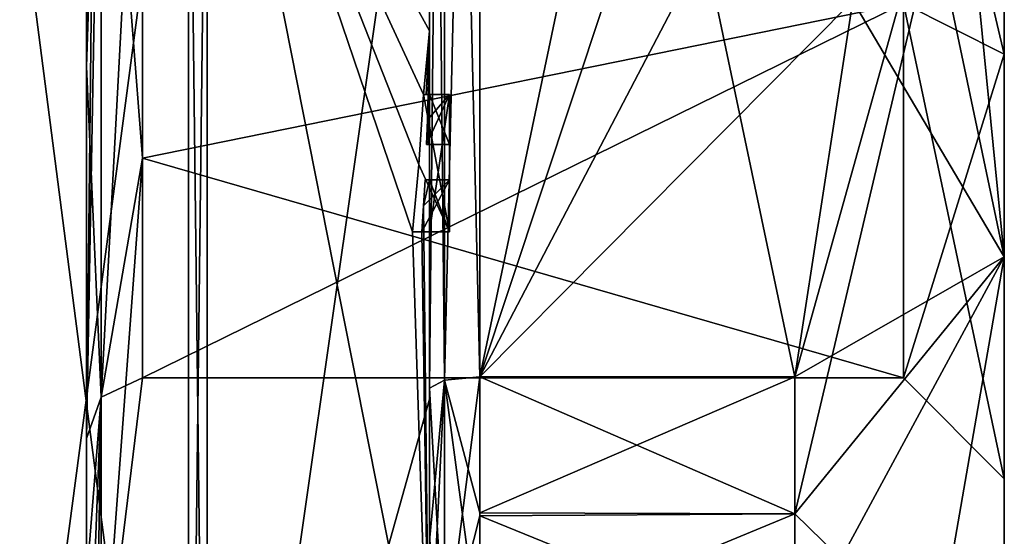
# Model space of a CAD drawing. Extents: x -23 to 470, y -1800 to 0.
# Tile 254 of 256: x 460 to 470, y -37 to -32. Entities that reach past the tile are written whole.
import ezdxf

# ---------------------------------------------------------------- set-up
doc = ezdxf.new("R2010")
doc.units = 0
doc.header["$LTSCALE"] = 17.087905
for name, color, linetype in [('1365', 7, 'CONTINUOUS'), ('1366', 7, 'CONTINUOUS'), ('1369', 7, 'CONTINUOUS'), ('1372', 7, 'CONTINUOUS'), ('1377', 7, 'CONTINUOUS'), ('1378', 7, 'CONTINUOUS'), ('1379', 7, 'CONTINUOUS'), ('1380', 7, 'CONTINUOUS'), ('1382', 7, 'CONTINUOUS'), ('1385', 7, 'CONTINUOUS'), ('1386', 7, 'CONTINUOUS'), ('1387', 7, 'CONTINUOUS'), ('1389', 7, 'CONTINUOUS'), ('1390', 7, 'CONTINUOUS'), ('1391', 7, 'CONTINUOUS'), ('1392', 7, 'CONTINUOUS'), ('1423', 7, 'CONTINUOUS'), ('1424', 7, 'CONTINUOUS'), ('1450', 7, 'CONTINUOUS'), ('1453', 7, 'CONTINUOUS'), ('1456', 7, 'CONTINUOUS'), ('1457', 7, 'CONTINUOUS'), ('1465', 7, 'CONTINUOUS'), ('1466', 7, 'CONTINUOUS'), ('1467', 7, 'CONTINUOUS'), ('1468', 7, 'CONTINUOUS'), ('1469', 7, 'CONTINUOUS'), ('1470', 7, 'CONTINUOUS'), ('1471', 7, 'CONTINUOUS'), ('1472', 7, 'CONTINUOUS'), ('1473', 7, 'CONTINUOUS'), ('1474', 7, 'CONTINUOUS'), ('1475', 7, 'CONTINUOUS'), ('1546', 7, 'CONTINUOUS'), ('1549', 7, 'CONTINUOUS'), ('1551', 7, 'CONTINUOUS'), ('1554', 7, 'CONTINUOUS')]:
    doc.layers.add(name, color=color, linetype=linetype)

msp = doc.modelspace()

# ---------------------------------------------------------------- linework, layer by layer
at = {"layer": '1365', "linetype": 'CONTINUOUS'}
for points in [[(470.1, -17.1745, -6.2494), (470.1, -27.9993, -8.4499), (470.1, -34.2494, -10.8255), (470.1, -17.1745, -6.2494)], [(470.1, -21.7506, -10.8255), (470.1, -17.1745, -6.2494), (470.1, -34.2494, -10.8255), (470.1, -21.7506, -10.8255)], [(470.1, -28.0007, 8.4499), (470.1, -21.7506, 10.8255), (470.1, -38.8255, 6.2494), (470.1, -28.0007, 8.4499)], [(470.1, -21.7506, 10.8255), (470.1, -28, 12.5), (470.1, -34.2494, 10.8255), (470.1, -21.7506, 10.8255)], [(470.1, -38.8255, 6.2494), (470.1, -21.7506, 10.8255), (470.1, -34.2494, 10.8255), (470.1, -38.8255, 6.2494)], [(470.1, -28, -12.5), (470.1, -21.7506, -10.8255), (470.1, -34.2494, -10.8255), (470.1, -28, -12.5)], [(470.1, -27.9993, -8.4499), (470.1, -32.236, -7.3114), (470.1, -34.2494, -10.8255), (470.1, -27.9993, -8.4499)], [(470.1, -32.2371, 7.3107), (470.1, -28.0007, 8.4499), (470.1, -38.8255, 6.2494), (470.1, -32.2371, 7.3107)], [(470.1, -32.236, -7.3114), (470.1, -36.45), (470.1, -38.8255, -6.2494), (470.1, -32.236, -7.3114)], [(470.1, -34.2494, -10.8255), (470.1, -32.236, -7.3114), (470.1, -38.8255, -6.2494), (470.1, -34.2494, -10.8255)], [(470.1, -36.45), (470.1, -32.2371, 7.3107), (470.1, -40.5), (470.1, -36.45)], [(470.1, -40.5), (470.1, -32.2371, 7.3107), (470.1, -38.8255, 6.2494), (470.1, -40.5)], [(470.1, -38.8255, -6.2494), (470.1, -36.45), (470.1, -40.5), (470.1, -38.8255, -6.2494)]]:
    msp.add_3dface(points, dxfattribs=at)
at = {"layer": '1366', "linetype": 'CONTINUOUS'}
for points in [[(464.9, -20.5597, 15.95), (464.9, -35.4403, 15.95), (468.0232, -20.5597, 15.95), (464.9, -20.5597, 15.95)], [(468.0232, -20.5597, 15.95), (464.9, -35.4403, 15.95), (468.5978, -24.2917, 15.95), (468.0232, -20.5597, 15.95)], [(468.5978, -24.2917, 15.95), (464.9, -35.4403, 15.95), (468.7857, -28, 15.95), (468.5978, -24.2917, 15.95)], [(468.7857, -28, 15.95), (464.9, -35.4403, 15.95), (468.5976, -31.7097, 15.95), (468.7857, -28, 15.95)], [(468.5976, -31.7097, 15.95), (464.9, -35.4403, 15.95), (468.0232, -35.4403, 15.95), (468.5976, -31.7097, 15.95)]]:
    msp.add_3dface(points, dxfattribs=at)
at = {"layer": '1369', "linetype": 'CONTINUOUS'}
for points in [[(464.9, -35.4403, -15.95), (464.9, -20.5597, -15.95), (468.0232, -35.4403, -15.95), (464.9, -35.4403, -15.95)], [(468.0232, -35.4403, -15.95), (464.9, -20.5597, -15.95), (468.5978, -31.7083, -15.95), (468.0232, -35.4403, -15.95)]]:
    msp.add_3dface(points, dxfattribs=at)
at = {"layer": '1372', "linetype": 'CONTINUOUS'}
for points in [[(464.4, -35.5503, -16.45), (464.4, -21.7364, -16.5), (464.4, -20.4497, -16.45), (464.4, -35.5503, -16.45)], [(464.4, -20.4497, 16.45), (464.4, -29.0506, 16.5), (464.4, -35.5503, 16.45), (464.4, -20.4497, 16.45)], [(464.4, -22.1297, -16.5), (464.4, -21.7364, -16.5), (464.4, -35.5503, -16.45), (464.4, -22.1297, -16.5)], [(464.4, -23.5648, -16.5), (464.4, -22.1297, -16.5), (464.4, -35.5503, -16.45), (464.4, -23.5648, -16.5)], [(464.4, -23.9582, -16.5), (464.4, -23.5648, -16.5), (464.4, -35.5503, -16.45), (464.4, -23.9582, -16.5)], [(464.4, -25.8781, -16.5), (464.4, -23.9582, -16.5), (464.4, -35.5503, -16.45), (464.4, -25.8781, -16.5)], [(464.4, -26.2268, -16.5), (464.4, -25.8781, -16.5), (464.4, -35.5503, -16.45), (464.4, -26.2268, -16.5)], [(464.4, -27.8639, -16.5), (464.4, -26.2268, -16.5), (464.4, -35.5503, -16.45), (464.4, -27.8639, -16.5)], [(464.4, -28.2828, -16.5), (464.4, -27.8639, -16.5), (464.4, -35.5503, -16.45), (464.4, -28.2828, -16.5)], [(464.4, -28.1257, 19.4998), (464.4, -35.6608, 17.9321), (464.4, -28.1257, 16.7828), (464.4, -28.1257, 19.4998)], [(464.4, -28.1257, 16.7828), (464.4, -35.6608, 17.9321), (464.4, -29.0506, 16.7828), (464.4, -28.1257, 16.7828)], [(464.4, -29.5882, -16.5), (464.4, -28.2828, -16.5), (464.4, -35.5503, -16.45), (464.4, -29.5882, -16.5)], [(464.4, -29.0506, 16.7828), (464.4, -35.6608, 17.9321), (464.4, -29.0506, 16.5), (464.4, -29.0506, 16.7828)], [(464.4, -29.0506, 16.5), (464.4, -35.6608, 17.9321), (464.4, -35.5503, 16.45), (464.4, -29.0506, 16.5)], [(464.4, -31.7888, -16.5), (464.4, -29.5882, -16.5), (464.4, -35.5503, -16.45), (464.4, -31.7888, -16.5)], [(464.4, -30.8597, -19.2892), (464.4, -31.7888, -16.7828), (464.4, -32.0042, -19.0844), (464.4, -30.8597, -19.2892)], [(464.4, -31.7888, -16.7828), (464.4, -31.7888, -16.5), (464.4, -32.6371, -16.5), (464.4, -31.7888, -16.7828)], [(464.4, -32.6371, -16.5), (464.4, -31.7888, -16.5), (464.4, -35.5503, -16.45), (464.4, -32.6371, -16.5)], [(464.4, -32.0042, -19.0844), (464.4, -31.7888, -16.7828), (464.4, -32.6371, -16.5), (464.4, -32.0042, -19.0844)], [(464.4, -33.1347, -18.8118), (464.4, -32.0042, -19.0844), (464.4, -33.1347, -16.804), (464.4, -33.1347, -18.8118)], [(464.4, -33.1347, -16.804), (464.4, -32.0042, -19.0844), (464.4, -32.6371, -16.804), (464.4, -33.1347, -16.804)], [(464.4, -32.6371, -16.804), (464.4, -32.0042, -19.0844), (464.4, -32.6371, -16.5), (464.4, -32.6371, -16.804)], [(464.4, -34, -16.5), (464.4, -32.6371, -16.5), (464.4, -35.5503, -16.45), (464.4, -34, -16.5)], [(464.4, -33.4833, -16.804), (464.4, -34, -16.804), (464.4, -33.4833, -18.7132), (464.4, -33.4833, -16.804)], [(464.4, -33.4833, -18.7132), (464.4, -34, -16.804), (464.4, -35.5503, -16.45), (464.4, -33.4833, -18.7132)], [(464.4, -39.1573, -15.9926), (464.4, -33.4833, -18.7132), (464.4, -38.471, -14.7638), (464.4, -39.1573, -15.9926)], [(464.4, -38.471, -14.7638), (464.4, -33.4833, -18.7132), (464.4, -37.0705, -15.663), (464.4, -38.471, -14.7638)], [(464.4, -37.0705, -15.663), (464.4, -33.4833, -18.7132), (464.4, -35.5503, -16.45), (464.4, -37.0705, -15.663)], [(464.4, -34, -16.804), (464.4, -34, -16.5), (464.4, -35.5503, -16.45), (464.4, -34, -16.804)], [(464.4, -35.5503, 16.45), (464.4, -35.6608, 17.9321), (464.4, -37.0392, 15.6813), (464.4, -35.5503, 16.45)], [(464.4, -35.6608, 17.9321), (464.4, -42.0038, 13.5699), (464.4, -37.0392, 15.6813), (464.4, -35.6608, 17.9321)]]:
    msp.add_3dface(points, dxfattribs=at)
at = {"layer": '1377', "linetype": 'CONTINUOUS'}
for points in [[(462.1949, -43.544, 15.544), (464.4, -28.1257, 19.4998), (462.1949, -28, 21.9825), (462.1949, -43.544, 15.544)], [(464.4, -35.6608, 17.9321), (464.4, -28.1257, 19.4998), (462.1949, -43.544, 15.544), (464.4, -35.6608, 17.9321)], [(464.4, -42.0038, 13.5699), (464.4, -35.6608, 17.9321), (462.1949, -43.544, 15.544), (464.4, -42.0038, 13.5699)]]:
    msp.add_3dface(points, dxfattribs=at)
at = {"layer": '1378', "linetype": 'CONTINUOUS'}
for points in [[(462.1949, -28, -21.9825), (464.4, -32.0042, -19.0844), (464.3401, -32.6371, -19.5), (462.1949, -28, -21.9825)], [(464.4, -32.0042, -19.0844), (462.1949, -28, -21.9825), (464.3913, -30.8597, -19.5), (464.4, -32.0042, -19.0844)], [(462.1949, -28, -21.9825), (464.4, -39.1573, -15.9926), (462.1949, -43.544, -15.544), (462.1949, -28, -21.9825)], [(464.4, -39.1573, -15.9926), (462.1949, -28, -21.9825), (464.2315, -34, -19.5), (464.4, -39.1573, -15.9926)], [(464.2315, -34, -19.5), (462.1949, -28, -21.9825), (464.2952, -33.3336, -19.5), (464.2315, -34, -19.5)], [(464.2952, -33.3336, -19.5), (462.1949, -28, -21.9825), (464.3401, -32.6371, -19.5), (464.2952, -33.3336, -19.5)], [(464.4, -30.8597, -19.2892), (464.4, -32.0042, -19.0844), (464.3913, -30.8597, -19.5), (464.4, -30.8597, -19.2892)], [(464.3401, -32.6371, -19.5), (464.4, -32.0042, -19.0844), (464.3683, -32.6371, -19.3488), (464.3401, -32.6371, -19.5)], [(464.3683, -32.6371, -19.3488), (464.4, -32.0042, -19.0844), (464.3877, -32.6371, -19.196), (464.3683, -32.6371, -19.3488)], [(464.4, -32.0042, -19.0844), (464.4, -33.1347, -18.8118), (464.3877, -32.6371, -19.196), (464.4, -32.0042, -19.0844)], [(464.3877, -32.6371, -19.196), (464.4, -33.1347, -18.8118), (464.3809, -32.8877, -19.196), (464.3877, -32.6371, -19.196)], [(464.3723, -33.1347, -19.196), (464.3809, -32.8877, -19.196), (464.3931, -33.1347, -19.0046), (464.3723, -33.1347, -19.196)], [(464.3809, -32.8877, -19.196), (464.4, -33.1347, -18.8118), (464.3931, -33.1347, -19.0046), (464.3809, -32.8877, -19.196)], [(464.4, -33.4833, -18.7132), (464.4, -39.1573, -15.9926), (464.3417, -33.7438, -19.196), (464.4, -33.4833, -18.7132)], [(464.3566, -33.4833, -19.196), (464.4, -33.4833, -18.7132), (464.3417, -33.7438, -19.196), (464.3566, -33.4833, -19.196)], [(464.3891, -33.4833, -18.956), (464.4, -33.4833, -18.7132), (464.3566, -33.4833, -19.196), (464.3891, -33.4833, -18.956)], [(464.3417, -33.7438, -19.196), (464.4, -39.1573, -15.9926), (464.324, -34, -19.196), (464.3417, -33.7438, -19.196)], [(464.324, -34, -19.196), (464.4, -39.1573, -15.9926), (464.2315, -34, -19.5), (464.324, -34, -19.196)], [(464.2821, -34, -19.3497), (464.324, -34, -19.196), (464.2315, -34, -19.5), (464.2821, -34, -19.3497)]]:
    msp.add_3dface(points, dxfattribs=at)
at = {"layer": '1379', "linetype": 'CONTINUOUS'}
for points in [[(460, -43.1626, -15.1637), (460, -28, -21.4438), (462.0094, -43.535, -15.535), (460, -43.1626, -15.1637)], [(462.0094, -43.535, -15.535), (460, -28, -21.4438), (462.0094, -28, -21.9698), (462.0094, -43.535, -15.535)]]:
    msp.add_3dface(points, dxfattribs=at)
at = {"layer": '1380', "linetype": 'CONTINUOUS'}
for points in [[(460, -28, 21.4438), (460, -43.1626, 15.1637), (462.0094, -28, 21.9698), (460, -28, 21.4438)], [(462.0094, -28, 21.9698), (460, -43.1626, 15.1637), (462.0094, -43.535, 15.535), (462.0094, -28, 21.9698)]]:
    msp.add_3dface(points, dxfattribs=at)
at = {"layer": '1382', "linetype": 'CONTINUOUS'}
for points in [[(461.5562, -28, 7.45), (461.5562, -33.2679, 5.2679), (461.1443, -28, 10.8047), (461.5562, -28, 7.45)], [(461.1443, -28, 10.8047), (461.5562, -33.2679, 5.2679), (461.1443, -35.64, 7.6401), (461.1443, -28, 10.8047)], [(461.5562, -33.2679, -5.2679), (461.5562, -28, -7.45), (461.1443, -35.64, -7.6401), (461.5562, -33.2679, -5.2679)], [(461.5562, -28, -7.45), (461.1443, -28, -10.8047), (461.1443, -35.64, -7.6401), (461.5562, -28, -7.45)], [(461.5562, -33.2679, 5.2679), (461.5562, -35.45), (461.1443, -35.64, 7.6401), (461.5562, -33.2679, 5.2679)], [(461.5562, -35.45), (461.5562, -33.2679, -5.2679), (461.1443, -38.8047), (461.5562, -35.45)], [(461.1443, -38.8047), (461.5562, -33.2679, -5.2679), (461.1443, -35.64, -7.6401), (461.1443, -38.8047)], [(461.1443, -35.64, 7.6401), (461.5562, -35.45), (461.1443, -38.8047), (461.1443, -35.64, 7.6401)]]:
    msp.add_3dface(points, dxfattribs=at)
at = {"layer": '1385', "linetype": 'CONTINUOUS'}
for points in [[(462.1949, -43.544, 15.544), (462.1949, -28, 21.9825), (462.0094, -43.535, 15.535), (462.1949, -43.544, 15.544)], [(462.1949, -28, 21.9825), (462.0094, -28, 21.9698), (462.0094, -43.535, 15.535), (462.1949, -28, 21.9825)]]:
    msp.add_3dface(points, dxfattribs=at)
at = {"layer": '1386', "linetype": 'CONTINUOUS'}
for points in [[(462.1949, -28, -21.9825), (462.1949, -43.544, -15.544), (462.0094, -28, -21.9698), (462.1949, -28, -21.9825)], [(462.1949, -43.544, -15.544), (462.0094, -43.535, -15.535), (462.0094, -28, -21.9698), (462.1949, -43.544, -15.544)]]:
    msp.add_3dface(points, dxfattribs=at)
at = {"layer": '1387', "linetype": 'CONTINUOUS'}
for points in [[(470.1, -34.2494, 10.8255), (470.1, -28, 12.5), (468.0232, -36.8, 15.242), (470.1, -34.2494, 10.8255)], [(470.1, -28, 12.5), (468.5976, -31.7097, 15.95), (468.0232, -35.4403, 15.95), (470.1, -28, 12.5)], [(470.1, -28, 12.5), (468.0232, -35.4403, 15.95), (468.0232, -36.8, 15.242), (470.1, -28, 12.5)], [(470.1, -34.2494, -10.8255), (468.5978, -31.7083, -15.95), (468.7857, -28, -15.95), (470.1, -34.2494, -10.8255)], [(470.1, -34.2494, -10.8255), (468.7857, -28, -15.95), (469.4827, -28, -14.2402), (470.1, -34.2494, -10.8255)], [(470.1, -28, -12.5), (470.1, -34.2494, -10.8255), (469.4827, -28, -14.2402), (470.1, -28, -12.5)], [(470.1, -34.2494, -10.8255), (468.0232, -35.4403, -15.95), (468.5978, -31.7083, -15.95), (470.1, -34.2494, -10.8255)], [(470.1, -34.2494, -10.8255), (470.1, -38.8255, -6.2494), (468.0232, -36.8, -15.242), (470.1, -34.2494, -10.8255)], [(468.0232, -35.4403, -15.95), (470.1, -34.2494, -10.8255), (468.0232, -36.8, -15.242), (468.0232, -35.4403, -15.95)], [(470.1, -34.2494, 10.8255), (468.0232, -38.093, 14.4185), (468.7857, -41.8131, 7.975), (470.1, -34.2494, 10.8255)], [(468.0232, -38.093, 14.4185), (470.1, -34.2494, 10.8255), (468.0232, -36.8, 15.242), (468.0232, -38.093, 14.4185)], [(470.1, -38.8255, 6.2494), (470.1, -34.2494, 10.8255), (468.7857, -41.8131, 7.975), (470.1, -38.8255, 6.2494)], [(470.1, -38.8255, -6.2494), (468.0232, -38.093, -14.4185), (468.0232, -36.8, -15.242), (470.1, -38.8255, -6.2494)]]:
    msp.add_3dface(points, dxfattribs=at)
at = {"layer": '1389', "linetype": 'CONTINUOUS'}
for points in [[(461.5562, -33.2679, 5.2679), (461.5562, -28, 7.45), (469.1, -31.7352, 6.446), (461.5562, -33.2679, 5.2679)], [(469.1, -35.45), (461.5562, -33.2679, 5.2679), (469.1, -31.7352, 6.446), (469.1, -35.45)], [(461.5562, -35.45), (461.5562, -33.2679, 5.2679), (469.1, -35.45), (461.5562, -35.45)]]:
    msp.add_3dface(points, dxfattribs=at)
at = {"layer": '1390', "linetype": 'CONTINUOUS'}
for points in [[(461.5562, -33.2679, -5.2679), (469.1, -31.7337, -6.4468), (461.5562, -28, -7.45), (461.5562, -33.2679, -5.2679)], [(461.5562, -35.45), (469.1, -35.45), (469.1, -31.7337, -6.4468), (461.5562, -35.45)], [(461.5562, -35.45), (469.1, -31.7337, -6.4468), (461.5562, -33.2679, -5.2679), (461.5562, -35.45)]]:
    msp.add_3dface(points, dxfattribs=at)
at = {"layer": '1391', "linetype": 'CONTINUOUS'}
for points in [[(470.1, -28.0007, 8.4499), (470.1, -32.2371, 7.3107), (469.1, -28.0008, 7.45), (470.1, -28.0007, 8.4499)], [(470.1, -32.2371, 7.3107), (469.1, -31.7352, 6.446), (469.1, -28.0008, 7.45), (470.1, -32.2371, 7.3107)], [(470.1, -32.2371, 7.3107), (470.1, -36.45), (469.1, -31.7352, 6.446), (470.1, -32.2371, 7.3107)], [(470.1, -36.45), (469.1, -35.45), (469.1, -31.7352, 6.446), (470.1, -36.45)]]:
    msp.add_3dface(points, dxfattribs=at)
at = {"layer": '1392', "linetype": 'CONTINUOUS'}
for points in [[(470.1, -32.236, -7.3114), (470.1, -27.9993, -8.4499), (469.1, -31.7337, -6.4468), (470.1, -32.236, -7.3114)], [(469.1, -35.45), (470.1, -32.236, -7.3114), (469.1, -31.7337, -6.4468), (469.1, -35.45)], [(470.1, -36.45), (470.1, -32.236, -7.3114), (469.1, -35.45), (470.1, -36.45)]]:
    msp.add_3dface(points, dxfattribs=at)
at = {"layer": '1423', "linetype": 'CONTINUOUS'}
for points in [[(464.6, -32.6371, -19.5), (464.6, -32.6371, -19.196), (464.6, -33.1347, -19.196), (464.6, -32.6371, -19.5)], [(464.6, -34, -19.5), (464.6, -32.6371, -19.5), (464.6, -34, -19.196), (464.6, -34, -19.5)], [(464.6, -34, -19.196), (464.6, -32.6371, -19.5), (464.6, -33.4833, -19.196), (464.6, -34, -19.196)], [(464.6, -33.4833, -19.196), (464.6, -32.6371, -19.5), (464.6, -33.1347, -19.196), (464.6, -33.4833, -19.196)], [(464.6, -32.6371, -16.5), (464.6, -34, -16.5), (464.6, -32.6371, -16.804), (464.6, -32.6371, -16.5)], [(464.6, -32.6371, -16.804), (464.6, -34, -16.5), (464.6, -33.1347, -16.804), (464.6, -32.6371, -16.804)], [(464.6, -33.4833, -16.804), (464.6, -33.4833, -19.196), (464.6, -33.1347, -19.196), (464.6, -33.4833, -16.804)], [(464.6, -34, -16.5), (464.6, -33.4833, -16.804), (464.6, -33.1347, -16.804), (464.6, -34, -16.5)], [(464.6, -33.1347, -16.804), (464.6, -33.4833, -16.804), (464.6, -33.1347, -19.196), (464.6, -33.1347, -16.804)], [(464.6, -34, -16.804), (464.6, -33.4833, -16.804), (464.6, -34, -16.5), (464.6, -34, -16.804)]]:
    msp.add_3dface(points, dxfattribs=at)
at = {"layer": '1424', "linetype": 'CONTINUOUS'}
for points in [[(464.3401, -32.6371, -19.5), (464.3683, -32.6371, -19.3488), (464.6, -32.6371, -19.5), (464.3401, -32.6371, -19.5)], [(464.3683, -32.6371, -19.3488), (464.3877, -32.6371, -19.196), (464.6, -32.6371, -19.5), (464.3683, -32.6371, -19.3488)], [(464.3877, -32.6371, -19.196), (464.6, -32.6371, -19.196), (464.6, -32.6371, -19.5), (464.3877, -32.6371, -19.196)]]:
    msp.add_3dface(points, dxfattribs=at)
at = {"layer": '1450', "linetype": 'CONTINUOUS'}
for points in [[(464.4, -35.5503, -16.45), (464.4, -20.4497, -16.45), (464.549, -20.5279, -16.094), (464.4, -35.5503, -16.45)], [(464.4, -35.5503, -16.45), (464.549, -20.5279, -16.094), (464.549, -35.4721, -16.094), (464.4, -35.5503, -16.45)], [(464.549, -20.5279, -16.094), (464.9, -20.5597, -15.95), (464.549, -35.4721, -16.094), (464.549, -20.5279, -16.094)], [(464.9, -20.5597, -15.95), (464.9, -35.4403, -15.95), (464.549, -35.4721, -16.094), (464.9, -20.5597, -15.95)]]:
    msp.add_3dface(points, dxfattribs=at)
at = {"layer": '1453', "linetype": 'CONTINUOUS'}
for points in [[(464.4, -20.4497, 16.45), (464.4, -35.5503, 16.45), (464.549, -35.4721, 16.094), (464.4, -20.4497, 16.45)], [(464.4, -20.4497, 16.45), (464.549, -35.4721, 16.094), (464.549, -20.5279, 16.094), (464.4, -20.4497, 16.45)], [(464.9, -35.4403, 15.95), (464.9, -20.5597, 15.95), (464.549, -20.5279, 16.094), (464.9, -35.4403, 15.95)], [(464.549, -35.4721, 16.094), (464.9, -35.4403, 15.95), (464.549, -20.5279, 16.094), (464.549, -35.4721, 16.094)]]:
    msp.add_3dface(points, dxfattribs=at)
at = {"layer": '1456', "linetype": 'CONTINUOUS'}
for points in [[(461, -25.7777, 11.1687), (461.1443, -28, 10.8047), (461, -32.3586, 10.5205), (461, -25.7777, 11.1687)], [(461.1443, -28, 10.8047), (461.1443, -35.64, 7.6401), (461, -32.3586, 10.5205), (461.1443, -28, 10.8047)], [(461, -32.3586, 10.5205), (461.1443, -35.64, 7.6401), (461, -37.4681, 6.327), (461, -32.3586, 10.5205)], [(461.1443, -35.64, 7.6401), (461.1443, -38.8047), (461, -37.4681, 6.327), (461.1443, -35.64, 7.6401)]]:
    msp.add_3dface(points, dxfattribs=at)
at = {"layer": '1457', "linetype": 'CONTINUOUS'}
for points in [[(461.1443, -35.64, -7.6401), (461.1443, -28, -10.8047), (461, -36.0523, -8.0523), (461.1443, -35.64, -7.6401)], [(461, -36.0523, -8.0523), (461.1443, -28, -10.8047), (461.0897, -28, -11.1005), (461, -36.0523, -8.0523)], [(461, -28, -11.3877), (461, -36.0523, -8.0523), (461.0897, -28, -11.1005), (461, -28, -11.3877)], [(461, -39.3877, 0), (461.1443, -35.64, -7.6401), (461, -36.0523, -8.0523), (461, -39.3877, 0)], [(461.1443, -35.64, -7.6401), (461, -39.3877, 0), (461.0897, -39.1005, 0), (461.1443, -35.64, -7.6401)], [(461.1443, -38.8047), (461.1443, -35.64, -7.6401), (461.0897, -39.1005, 0), (461.1443, -38.8047)]]:
    msp.add_3dface(points, dxfattribs=at)
at = {"layer": '1465', "linetype": 'CONTINUOUS'}
for points in [[(464.3809, -32.8877, -19.196), (464.3723, -33.1347, -19.196), (464.6, -32.6371, -19.196), (464.3809, -32.8877, -19.196)], [(464.6, -32.6371, -19.196), (464.3723, -33.1347, -19.196), (464.6, -33.1347, -19.196), (464.6, -32.6371, -19.196)], [(464.3877, -32.6371, -19.196), (464.3809, -32.8877, -19.196), (464.6, -32.6371, -19.196), (464.3877, -32.6371, -19.196)]]:
    msp.add_3dface(points, dxfattribs=at)
at = {"layer": '1466', "linetype": 'CONTINUOUS'}
for points in [[(464.3723, -33.1347, -19.196), (464.3931, -33.1347, -19.0046), (464.6, -33.1347, -19.196), (464.3723, -33.1347, -19.196)], [(464.3931, -33.1347, -19.0046), (464.4, -33.1347, -18.8118), (464.6, -33.1347, -19.196), (464.3931, -33.1347, -19.0046)], [(464.4, -33.1347, -18.8118), (464.4, -33.1347, -16.804), (464.6, -33.1347, -19.196), (464.4, -33.1347, -18.8118)], [(464.4, -33.1347, -16.804), (464.6, -33.1347, -16.804), (464.6, -33.1347, -19.196), (464.4, -33.1347, -16.804)]]:
    msp.add_3dface(points, dxfattribs=at)
at = {"layer": '1467', "linetype": 'CONTINUOUS'}
for points in [[(464.4, -33.1347, -16.804), (464.4, -32.6371, -16.804), (464.6, -33.1347, -16.804), (464.4, -33.1347, -16.804)], [(464.4, -32.6371, -16.804), (464.6, -32.6371, -16.804), (464.6, -33.1347, -16.804), (464.4, -32.6371, -16.804)]]:
    msp.add_3dface(points, dxfattribs=at)
at = {"layer": '1468', "linetype": 'CONTINUOUS'}
for points in [[(464.4, -32.6371, -16.804), (464.4, -32.6371, -16.5), (464.6, -32.6371, -16.804), (464.4, -32.6371, -16.804)], [(464.4, -32.6371, -16.5), (464.6, -32.6371, -16.5), (464.6, -32.6371, -16.804), (464.4, -32.6371, -16.5)]]:
    msp.add_3dface(points, dxfattribs=at)
at = {"layer": '1469', "linetype": 'CONTINUOUS'}
for points in [[(464.4, -32.6371, -16.5), (464.4, -34, -16.5), (464.6, -32.6371, -16.5), (464.4, -32.6371, -16.5)], [(464.4, -34, -16.5), (464.6, -34, -16.5), (464.6, -32.6371, -16.5), (464.4, -34, -16.5)]]:
    msp.add_3dface(points, dxfattribs=at)
at = {"layer": '1470', "linetype": 'CONTINUOUS'}
for points in [[(464.4, -34, -16.5), (464.4, -34, -16.804), (464.6, -34, -16.5), (464.4, -34, -16.5)], [(464.4, -34, -16.804), (464.6, -34, -16.804), (464.6, -34, -16.5), (464.4, -34, -16.804)]]:
    msp.add_3dface(points, dxfattribs=at)
at = {"layer": '1471', "linetype": 'CONTINUOUS'}
for points in [[(464.4, -34, -16.804), (464.4, -33.4833, -16.804), (464.6, -34, -16.804), (464.4, -34, -16.804)], [(464.4, -33.4833, -16.804), (464.6, -33.4833, -16.804), (464.6, -34, -16.804), (464.4, -33.4833, -16.804)]]:
    msp.add_3dface(points, dxfattribs=at)
at = {"layer": '1472', "linetype": 'CONTINUOUS'}
for points in [[(464.3891, -33.4833, -18.956), (464.3566, -33.4833, -19.196), (464.6, -33.4833, -19.196), (464.3891, -33.4833, -18.956)], [(464.4, -33.4833, -18.7132), (464.3891, -33.4833, -18.956), (464.6, -33.4833, -16.804), (464.4, -33.4833, -18.7132)], [(464.3891, -33.4833, -18.956), (464.6, -33.4833, -19.196), (464.6, -33.4833, -16.804), (464.3891, -33.4833, -18.956)], [(464.4, -33.4833, -16.804), (464.4, -33.4833, -18.7132), (464.6, -33.4833, -16.804), (464.4, -33.4833, -16.804)]]:
    msp.add_3dface(points, dxfattribs=at)
at = {"layer": '1473', "linetype": 'CONTINUOUS'}
for points in [[(464.3417, -33.7438, -19.196), (464.324, -34, -19.196), (464.6, -33.4833, -19.196), (464.3417, -33.7438, -19.196)], [(464.324, -34, -19.196), (464.6, -34, -19.196), (464.6, -33.4833, -19.196), (464.324, -34, -19.196)], [(464.3566, -33.4833, -19.196), (464.3417, -33.7438, -19.196), (464.6, -33.4833, -19.196), (464.3566, -33.4833, -19.196)]]:
    msp.add_3dface(points, dxfattribs=at)
at = {"layer": '1474', "linetype": 'CONTINUOUS'}
for points in [[(464.2821, -34, -19.3497), (464.2315, -34, -19.5), (464.6, -34, -19.5), (464.2821, -34, -19.3497)], [(464.324, -34, -19.196), (464.2821, -34, -19.3497), (464.6, -34, -19.5), (464.324, -34, -19.196)], [(464.324, -34, -19.196), (464.6, -34, -19.5), (464.6, -34, -19.196), (464.324, -34, -19.196)]]:
    msp.add_3dface(points, dxfattribs=at)
at = {"layer": '1475', "linetype": 'CONTINUOUS'}
for points in [[(464.2952, -33.3336, -19.5), (464.3401, -32.6371, -19.5), (464.6, -34, -19.5), (464.2952, -33.3336, -19.5)], [(464.3401, -32.6371, -19.5), (464.6, -32.6371, -19.5), (464.6, -34, -19.5), (464.3401, -32.6371, -19.5)], [(464.2315, -34, -19.5), (464.2952, -33.3336, -19.5), (464.6, -34, -19.5), (464.2315, -34, -19.5)]]:
    msp.add_3dface(points, dxfattribs=at)
at = {"layer": '1546', "linetype": 'CONTINUOUS'}
for points in [[(468.0232, -35.4403, 15.95), (464.9, -35.4403, 15.95), (464.9, -36.7905, 15.2475), (468.0232, -35.4403, 15.95)], [(468.0232, -36.8, 15.242), (468.0232, -35.4403, 15.95), (464.9, -36.7905, 15.2475), (468.0232, -36.8, 15.242)], [(464.9, -35.4403, -15.95), (468.0232, -35.4403, -15.95), (468.0232, -36.8, -15.242), (464.9, -35.4403, -15.95)], [(464.9, -35.4403, -15.95), (468.0232, -36.8, -15.242), (464.9, -36.8189, -15.2311), (464.9, -35.4403, -15.95)], [(464.9, -38.093, 14.4185), (468.0232, -36.8, 15.242), (464.9, -36.7905, 15.2475), (464.9, -38.093, 14.4185)], [(464.9, -38.093, 14.4185), (468.0232, -38.093, 14.4185), (468.0232, -36.8, 15.242), (464.9, -38.093, 14.4185)], [(468.0232, -36.8, -15.242), (468.0232, -38.093, -14.4185), (464.9, -36.8189, -15.2311), (468.0232, -36.8, -15.242)], [(468.0232, -38.093, -14.4185), (464.9, -38.093, -14.4185), (464.9, -36.8189, -15.2311), (468.0232, -38.093, -14.4185)]]:
    msp.add_3dface(points, dxfattribs=at)
at = {"layer": '1549', "linetype": 'CONTINUOUS'}
for points in [[(464.4, -35.5503, 16.45), (464.549, -38.2017, 14.518), (464.549, -35.4721, 16.094), (464.4, -35.5503, 16.45)], [(464.9, -36.7905, 15.2475), (464.9, -35.4403, 15.95), (464.549, -35.4721, 16.094), (464.9, -36.7905, 15.2475)], [(464.9, -38.093, 14.4185), (464.9, -36.7905, 15.2475), (464.549, -35.4721, 16.094), (464.9, -38.093, 14.4185)], [(464.549, -38.2017, 14.518), (464.9, -38.093, 14.4185), (464.549, -35.4721, 16.094), (464.549, -38.2017, 14.518)], [(464.4, -35.5503, 16.45), (464.4, -37.0392, 15.6813), (464.549, -38.2017, 14.518), (464.4, -35.5503, 16.45)]]:
    msp.add_3dface(points, dxfattribs=at)
at = {"layer": '1551', "linetype": 'CONTINUOUS'}
for points in [[(464.4, -38.471, -14.7638), (464.4, -37.0705, -15.663), (464.549, -35.4721, -16.094), (464.4, -38.471, -14.7638)], [(464.4, -38.471, -14.7638), (464.549, -35.4721, -16.094), (464.549, -38.2017, -14.518), (464.4, -38.471, -14.7638)], [(464.4, -37.0705, -15.663), (464.4, -35.5503, -16.45), (464.549, -35.4721, -16.094), (464.4, -37.0705, -15.663)], [(464.9, -35.4403, -15.95), (464.9, -36.8189, -15.2311), (464.549, -38.2017, -14.518), (464.9, -35.4403, -15.95)], [(464.549, -35.4721, -16.094), (464.9, -35.4403, -15.95), (464.549, -38.2017, -14.518), (464.549, -35.4721, -16.094)], [(464.9, -36.8189, -15.2311), (464.9, -38.093, -14.4185), (464.549, -38.2017, -14.518), (464.9, -36.8189, -15.2311)]]:
    msp.add_3dface(points, dxfattribs=at)
at = {"layer": '1554', "linetype": 'CONTINUOUS'}
for points in [[(461, -39.3877, 0), (461, -17.4795, -4.3586), (461, -16.8313, 2.2223), (461, -39.3877, 0)], [(461, -39.3877, 0), (461, -16.8313, 2.2223), (461, -37.4681, 6.327), (461, -39.3877, 0)], [(461, -16.8313, 2.2223), (461, -19.9478, 8.0522), (461, -37.4681, 6.327), (461, -16.8313, 2.2223)], [(461, -39.3877, 0), (461, -36.0523, -8.0523), (461, -17.4795, -4.3586), (461, -39.3877, 0)], [(461, -36.0523, -8.0523), (461, -21.673, -9.4681), (461, -17.4795, -4.3586), (461, -36.0523, -8.0523)], [(461, -19.9478, 8.0522), (461, -25.7777, 11.1687), (461, -32.3586, 10.5205), (461, -19.9478, 8.0522)], [(461, -19.9478, 8.0522), (461, -32.3586, 10.5205), (461, -37.4681, 6.327), (461, -19.9478, 8.0522)], [(461, -36.0523, -8.0523), (461, -28, -11.3877), (461, -21.673, -9.4681), (461, -36.0523, -8.0523)]]:
    msp.add_3dface(points, dxfattribs=at)

doc.saveas('drawing.dxf')
